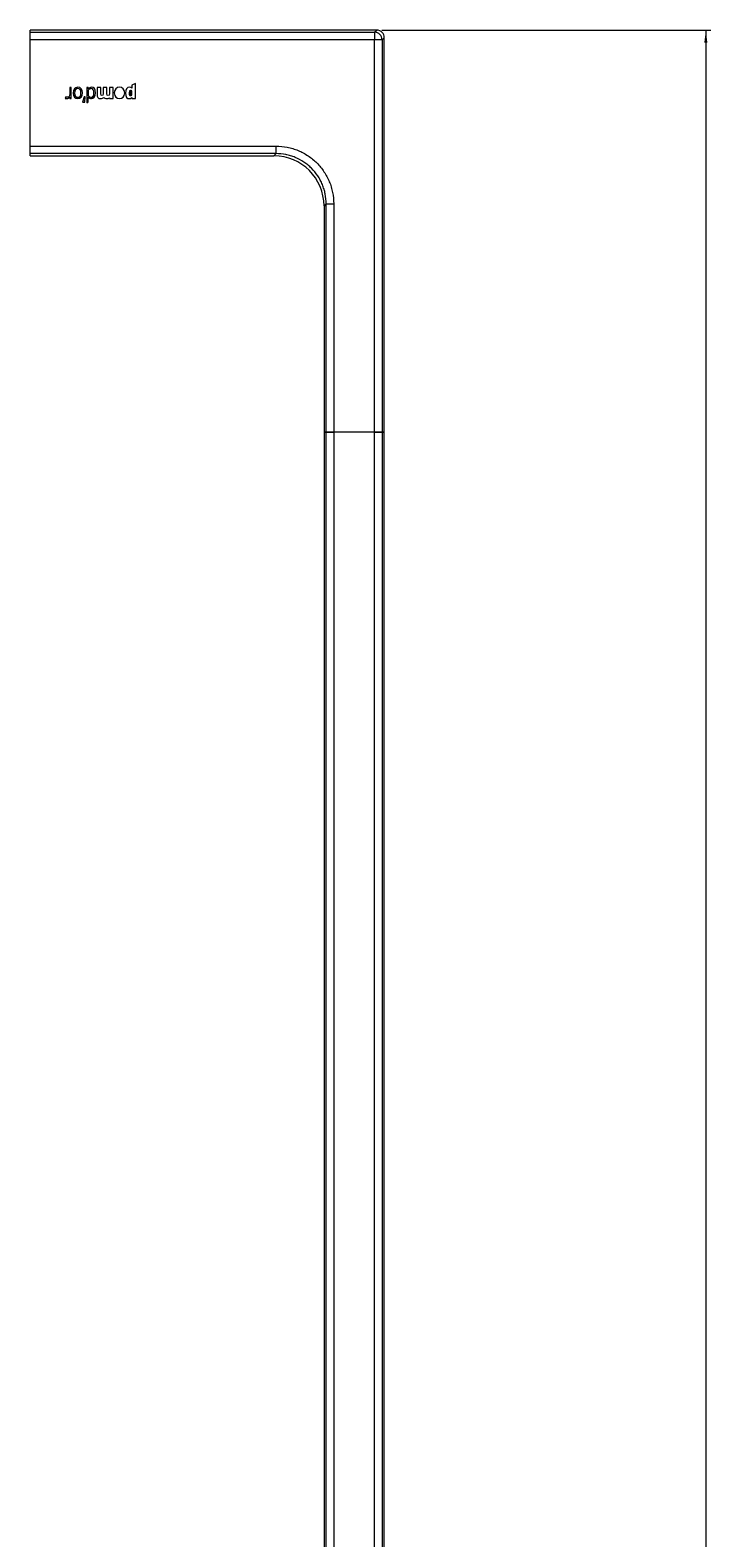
# Model space of a CAD drawing. Header units: millimetres. Extents: x -1615 to 315, y -477 to 2386.
# Tile 6 of 6: x 106 to 241, y 2086 to 2386. Entities that reach past the tile are written whole.
import ezdxf

# ---------------------------------------------------------------- set-up
doc = ezdxf.new("R2010")
doc.units = ezdxf.units.MM
doc.styles.add('SLDTEXTSTYLE0', font='TXT', dxfattribs={"width": 0.605})
doc.dimstyles.new('SLDDIMSTYLE0', dxfattribs={"dimtxt": 2.311487, "dimasz": 2.5, "dimexe": 0, "dimexo": 0.0625, "dimgap": 0.577872, "dimtad": 1, "dimtoh": 1, "dimrnd": 1e-09, "dimzin": 12, "dimdsep": 46, "dimtxsty": 'SLDTEXTSTYLE0', "dimsah": 1, "dimcen": 0.09, "dimadec": 0, "dimazin": 0, "dimtfac": 1, "dimtofl": 0, "dimtmove": 0, "dimatfit": 3, "dimfxl": 1, "dimfrac": 2, "dimtolj": 1, "dimtzin": 12, "dimarcsym": 0})

# ---------------------------------------------------------------- blocks, each defined once
blk = doc.blocks.new('*D3')
at = {"color": 7, "linetype": 'Continuous', "lineweight": 0}
for p, q in [((175.7, 2385.62), (241.2, 2385.62)), ((240.2, 2385.62), (240.2, 1185.62)), ((175.7, 1185.62), (241.2, 1185.62))]:
    blk.add_line(p, q, dxfattribs=at)
for points in [[(240.2, 2385.62), (239.89, 2383.12), (240.51, 2383.12)], [(240.2, 1185.62), (240.51, 1188.12), (239.89, 1188.12)]]:
    blk.add_solid(points, dxfattribs=at)
at = {"color": 7, "linetype": 'Continuous', "lineweight": 0, "insert": (237.13, 1782.1), "char_height": 2.381, "attachment_point": 1, "rotation": 90, "style": 'SLDTEXTSTYLE0'}
blk.add_mtext('1200', dxfattribs=at)

msp = doc.modelspace()

# ---------------------------------------------------------------- linework, layer by layer
at = {"color": 7, "linetype": 'Continuous', "lineweight": 15}
for p, q in [((174.701, 2385.621), (105.701, 2385.621)), ((105.701, 2385.19), (105.701, 2385.621)), ((105.701, 2383.692), (105.701, 2385.19)), ((105.701, 2385.19), (174.271, 2385.19)), ((174.271, 2385.19), (174.701, 2385.621)), ((174.271, 2385.19), (174.271, 2383.692)), ((174.271, 2383.692), (105.701, 2383.692)), ((105.701, 2362.55), (105.701, 2383.692)), ((174.271, 2305.621), (174.271, 2383.692)), ((175.77, 2383.692), (174.271, 2383.692)), ((176.201, 2384.121), (175.77, 2383.692)), ((175.77, 2383.692), (175.77, 2305.621)), ((176.201, 2305.621), (176.201, 2384.121)), ((116.971, 2374.207), (116.971, 2371.192)), ((105.701, 2362.55), (154.643, 2362.55)), ((105.701, 2361.052), (105.701, 2362.55)), ((105.701, 2360.621), (105.701, 2361.052)), ((154.643, 2361.052), (105.701, 2361.052)), ((154.201, 2360.621), (154.643, 2361.052)), ((154.643, 2361.052), (154.643, 2362.55)), ((105.701, 2360.621), (154.201, 2360.621)), ((164.632, 2351.063), (164.201, 2350.621)), ((164.201, 2350.621), (164.201, 2305.621)), ((164.632, 2305.621), (164.632, 2351.063)), ((164.632, 2351.063), (166.13, 2351.063)), ((166.13, 2351.063), (166.13, 2305.621)), ((164.201, 2305.621), (164.201, 1265.621)), ((164.201, 2305.621), (164.632, 2305.621)), ((164.632, 1265.621), (164.632, 2305.621)), ((164.632, 2305.621), (166.13, 2305.621)), ((166.13, 2305.621), (166.13, 1265.621)), ((174.271, 2305.621), (166.13, 2305.621)), ((174.271, 1265.621), (174.271, 2305.621)), ((174.271, 2305.621), (175.77, 2305.621)), ((175.77, 2305.621), (175.77, 1265.621)), ((175.77, 2305.621), (176.201, 2305.621)), ((176.201, 1265.621), (176.201, 2305.621))]:
    msp.add_line(p, q, dxfattribs=at)
at = {"color": 142, "linetype": 'Continuous', "lineweight": 0, "true_color": 0x0080c0}
for p, q in [((113.888, 2374.207), (113.578, 2374.207)), ((113.578, 2374.207), (113.578, 2372.933)), ((113.888, 2372.035), (113.888, 2374.207)), ((117.281, 2374.207), (116.971, 2374.207)), ((117.281, 2373.942), (117.281, 2374.207)), ((117.281, 2373.669), (117.281, 2372.585)), ((119.77, 2374.207), (119.022, 2374.207)), ((119.022, 2374.207), (119.022, 2372.879)), ((119.77, 2372.974), (119.77, 2374.207)), ((120.99, 2374.207), (120.246, 2374.207)), ((120.246, 2374.207), (120.246, 2372.966)), ((120.99, 2372.974), (120.99, 2374.207)), ((122.214, 2374.207), (121.47, 2374.207)), ((121.47, 2374.207), (121.47, 2372.966)), ((122.214, 2372.035), (122.214, 2374.207)), ((125.701, 2372.618), (125.701, 2373.636)), ((126.667, 2375.005), (125.923, 2374.707)), ((125.923, 2374.707), (125.923, 2374.062)), ((125.923, 2372.705), (125.923, 2373.537)), ((126.667, 2372.035), (126.667, 2375.005)), ((112.779, 2372.358), (112.701, 2372.044)), ((113.578, 2372.304), (113.578, 2372.035)), ((113.578, 2372.035), (113.888, 2372.035)), ((116.465, 2372.328), (116.151, 2371.29)), ((116.151, 2371.29), (116.577, 2371.29)), ((116.635, 2372.328), (116.465, 2372.328)), ((116.577, 2371.29), (116.635, 2372.328)), ((116.971, 2371.192), (117.281, 2371.365)), ((117.281, 2371.365), (117.281, 2372.279)), ((121.47, 2372.18), (121.47, 2372.035)), ((121.47, 2372.035), (122.214, 2372.035)), ((125.923, 2372.188), (125.923, 2372.035)), ((125.923, 2372.035), (126.667, 2372.035)), ((164.632, 2305.621), (164.201, 2305.621)), ((166.13, 2305.621), (164.632, 2305.621)), ((174.271, 2305.621), (166.13, 2305.621)), ((175.77, 2305.621), (174.271, 2305.621)), ((176.201, 2305.621), (175.77, 2305.621))]:
    msp.add_line(p, q, dxfattribs=at)
at = {"color": 7, "linetype": 'Continuous', "lineweight": 15}
for centre, radius, start, end in [((174.268, 2383.688), 1.502, 0.14432, 89.85568), ((174.701, 2384.121), 1.5, 358.97358, 90), ((154.201, 2350.621), 10, 0.12119, 89.80095)]:
    msp.add_arc(centre, radius, start, end, dxfattribs=at)
at = {"color": 142, "linetype": 'Continuous', "lineweight": 0, "true_color": 0x0080c0}
for points, knots in [([(116.129, 2373.123), (116.129, 2373.859), (115.724, 2374.252), (115.194, 2374.252), (114.665, 2374.252), (114.243, 2373.843), (114.243, 2373.106)], [2, 2, 2, 2, 3, 3, 3, 4, 4, 4, 4]), ([(114.243, 2373.106), (114.243, 2372.37), (114.649, 2371.99), (115.178, 2371.99), (115.707, 2371.99), (116.129, 2372.387), (116.129, 2373.123)], [0, 0, 0, 0, 1, 1, 1, 2, 2, 2, 2]), ([(114.553, 2373.115), (114.553, 2372.544), (114.81, 2372.259), (115.186, 2372.259), (115.563, 2372.259), (115.815, 2372.544), (115.815, 2373.115)], [2, 2, 2, 2, 3, 3, 3, 4, 4, 4, 4]), ([(124.522, 2373.119), (124.522, 2373.867), (124.092, 2374.252), (123.492, 2374.252), (122.892, 2374.252), (122.458, 2373.867), (122.458, 2373.119)], [2, 2, 2, 2, 3, 3, 3, 4, 4, 4, 4]), ([(122.458, 2373.119), (122.458, 2372.362), (122.892, 2371.99), (123.492, 2371.99), (124.092, 2371.99), (124.522, 2372.362), (124.522, 2373.119)], [0, 0, 0, 0, 1, 1, 1, 2, 2, 2, 2])]:
    msp.add_open_spline(points, degree=3, knots=knots, dxfattribs=at)
at = {"color": 7, "linetype": 'Continuous', "lineweight": 15}
for points, knots in [([(115.815, 2373.115), (115.815, 2373.685), (115.563, 2373.983), (115.186, 2373.983), (114.81, 2373.983), (114.553, 2373.685), (114.553, 2373.115)], [0, 0, 0, 0, 1, 1, 1, 2, 2, 2, 2]), ([(154.643, 2362.55), (155.401, 2362.55), (156.147, 2362.476), (157.248, 2362.258), (157.612, 2362.167), (158.333, 2361.949), (158.692, 2361.821), (159.735, 2361.389), (160.395, 2361.037), (161.331, 2360.412), (161.635, 2360.187), (162.221, 2359.707), (162.499, 2359.455), (163.294, 2358.661), (163.77, 2358.083), (164.399, 2357.142), (164.595, 2356.816), (164.949, 2356.153), (165.27, 2355.476), (165.523, 2354.771), (165.741, 2354.053), (165.834, 2353.685), (166.056, 2352.572), (166.13, 2351.821), (166.13, 2351.063)], [0, 0, 0, 0, 0.125, 0.125, 0.1875, 0.1875, 0.25, 0.25, 0.375, 0.375, 0.4375, 0.4375, 0.5, 0.5, 0.625, 0.625, 0.6875, 0.6875, 0.75, 0.8125, 0.8125, 0.875, 0.875, 1, 1, 1, 1]), ([(164.632, 2351.063), (164.632, 2351.722), (164.568, 2352.375), (164.375, 2353.343), (164.294, 2353.663), (164.104, 2354.288), (163.885, 2354.901), (163.606, 2355.49), (163.298, 2356.066), (163.128, 2356.35), (162.581, 2357.168), (162.167, 2357.671), (161.476, 2358.362), (161.233, 2358.581), (160.724, 2358.999), (160.46, 2359.194), (159.645, 2359.737), (159.071, 2360.043), (158.164, 2360.419), (157.852, 2360.53), (157.225, 2360.72), (156.908, 2360.798), (155.951, 2360.988), (155.302, 2361.052), (154.643, 2361.052)], [0, 0, 0, 0, 0.125, 0.125, 0.1875, 0.1875, 0.25, 0.3125, 0.3125, 0.375, 0.375, 0.5, 0.5, 0.5625, 0.5625, 0.625, 0.625, 0.75, 0.75, 0.8125, 0.8125, 0.875, 0.875, 1, 1, 1, 1])]:
    msp.add_open_spline(points, degree=3, knots=knots, dxfattribs=at)
at = {"color": 142, "linetype": 'Continuous', "lineweight": 0, "true_color": 0x0080c0}
for points in [[(117.934, 2374.252), (117.641, 2374.252), (117.434, 2374.107), (117.281, 2373.942)], [(117.856, 2373.983), (117.624, 2373.983), (117.434, 2373.859), (117.281, 2373.669)], [(118.406, 2373.152), (118.406, 2373.698), (118.199, 2373.983), (117.856, 2373.983)], [(117.868, 2372.259), (118.228, 2372.259), (118.406, 2372.569), (118.406, 2373.152)], [(117.893, 2371.99), (118.348, 2371.99), (118.712, 2372.387), (118.712, 2373.156)], [(118.712, 2373.156), (118.712, 2373.921), (118.368, 2374.252), (117.934, 2374.252)], [(125.439, 2374.252), (124.963, 2374.252), (124.686, 2373.892), (124.686, 2373.115)], [(125.439, 2374.252), (124.963, 2374.252), (124.686, 2373.892), (124.686, 2373.115)], [(124.686, 2373.115), (124.686, 2372.308), (125.001, 2371.99), (125.41, 2371.99)], [(124.686, 2373.115), (124.686, 2372.308), (125.001, 2371.99), (125.41, 2371.99)], [(125.654, 2373.64), (125.501, 2373.64), (125.422, 2373.545), (125.422, 2373.14)], [(125.422, 2373.14), (125.422, 2372.705), (125.501, 2372.602), (125.658, 2372.602)], [(125.923, 2374.062), (125.803, 2374.153), (125.654, 2374.252), (125.439, 2374.252)], [(125.923, 2374.062), (125.803, 2374.153), (125.654, 2374.252), (125.439, 2374.252)], [(125.923, 2373.537), (125.844, 2373.599), (125.77, 2373.64), (125.654, 2373.64)], [(112.701, 2372.044), (112.775, 2372.01), (112.879, 2371.99), (113.04, 2371.99)], [(113.106, 2372.275), (112.961, 2372.275), (112.866, 2372.308), (112.779, 2372.358)], [(113.04, 2371.99), (113.272, 2371.99), (113.478, 2372.13), (113.578, 2372.304)], [(113.04, 2371.99), (113.272, 2371.99), (113.478, 2372.13), (113.578, 2372.304)], [(113.578, 2372.933), (113.578, 2372.519), (113.408, 2372.275), (113.106, 2372.275)], [(117.281, 2372.585), (117.401, 2372.403), (117.612, 2372.259), (117.868, 2372.259)], [(117.281, 2372.279), (117.434, 2372.106), (117.62, 2371.99), (117.893, 2371.99)], [(119.022, 2372.879), (119.022, 2372.308), (119.233, 2371.99), (119.721, 2371.99)], [(119.022, 2372.879), (119.022, 2372.308), (119.233, 2371.99), (119.721, 2371.99)], [(119.721, 2371.99), (120.018, 2371.99), (120.196, 2372.106), (120.353, 2372.234)], [(119.721, 2371.99), (120.018, 2371.99), (120.196, 2372.106), (120.353, 2372.234)], [(120.006, 2372.618), (119.857, 2372.618), (119.77, 2372.693), (119.77, 2372.974)], [(120.246, 2372.966), (120.246, 2372.693), (120.159, 2372.618), (120.006, 2372.618)], [(120.353, 2372.234), (120.49, 2372.085), (120.655, 2371.99), (120.953, 2371.99)], [(120.353, 2372.234), (120.49, 2372.085), (120.655, 2371.99), (120.953, 2371.99)], [(120.953, 2371.99), (121.189, 2371.99), (121.35, 2372.081), (121.47, 2372.18)], [(120.953, 2371.99), (121.189, 2371.99), (121.35, 2372.081), (121.47, 2372.18)], [(121.23, 2372.618), (121.081, 2372.618), (120.99, 2372.693), (120.99, 2372.974)], [(121.47, 2372.966), (121.47, 2372.693), (121.383, 2372.618), (121.23, 2372.618)], [(125.41, 2371.99), (125.637, 2371.99), (125.774, 2372.073), (125.923, 2372.188)], [(125.41, 2371.99), (125.637, 2371.99), (125.774, 2372.073), (125.923, 2372.188)], [(125.658, 2372.602), (125.766, 2372.602), (125.844, 2372.643), (125.923, 2372.705)]]:
    msp.add_open_spline(points, degree=3, dxfattribs=at)

# ---------------------------------------------------------------- dimensions: what is measured, and where the dimension line sits
at = {"color": 7, "linetype": 'Continuous', "lineweight": 0}
dim = msp.add_linear_dim(base=(240.201, 1185.621), p1=(174.701, 2385.621), p2=(174.701, 1185.621), angle=90, dimstyle='SLDDIMSTYLE0', dxfattribs=at)
dim.commit()
dim.dimension.update_dxf_attribs({"geometry": '*D3', "text_midpoint": (240.201, 1785.621), "dimtype": 160})

doc.saveas('drawing.dxf')
